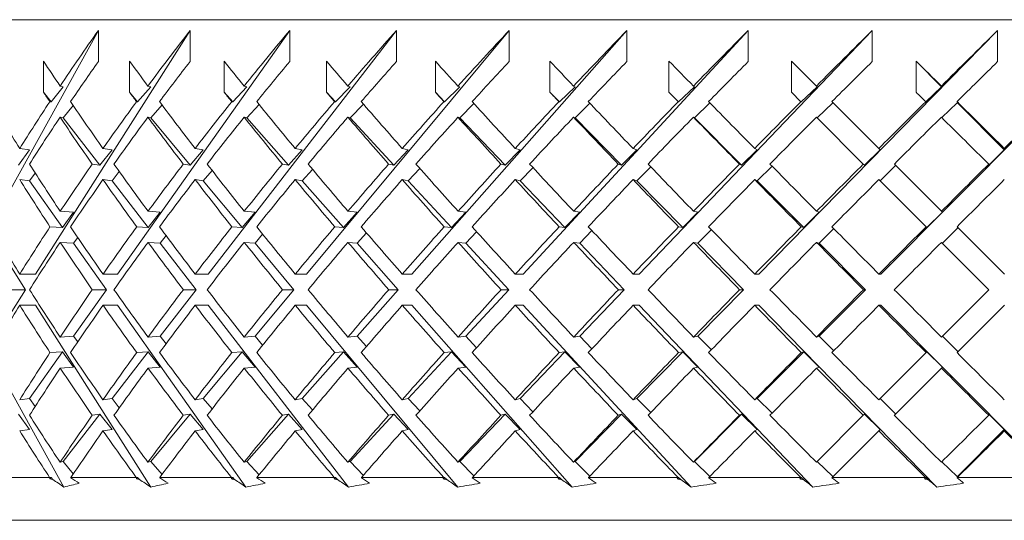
# Model space of a CAD drawing. Header units: inches. Extents: x 2.6 to 18.2, y 0.6 to 16.4.
# Tile 37 of 44: x 16.566 to 17.238, y 12.174 to 12.515. Entities that reach past the tile are written whole.
import ezdxf

# ---------------------------------------------------------------- set-up
doc = ezdxf.new("R2010")
doc.units = ezdxf.units.IN
doc.header["$MEASUREMENT"] = 0

msp = doc.modelspace()

# ---------------------------------------------------------------- linework, layer by layer
at = {"color": 7, "linetype": 'Continuous', "lineweight": 15}
for p, q in [((18.12396, 12.51542), (16.37396, 12.51542)), ((16.52725, 12.34171), (16.61968, 12.50808)), ((16.57675, 12.34171), (16.6823, 12.50808)), ((16.61968, 12.50808), (16.61968, 12.48687)), ((16.63273, 12.34171), (16.75038, 12.50808)), ((16.6823, 12.50808), (16.6823, 12.48687)), ((16.69465, 12.34171), (16.82326, 12.50808)), ((16.75038, 12.50808), (16.75038, 12.48687)), ((16.7619, 12.34171), (16.90024, 12.50808)), ((16.82326, 12.50808), (16.82326, 12.48687)), ((16.83385, 12.34171), (16.98058, 12.50808)), ((16.90024, 12.50808), (16.90024, 12.48687)), ((16.90979, 12.34171), (17.0635, 12.50808)), ((16.98058, 12.50808), (16.98058, 12.48687)), ((16.989, 12.34171), (17.14821, 12.50808)), ((17.0635, 12.50808), (17.0635, 12.48687)), ((17.07071, 12.34171), (17.23389, 12.50808)), ((17.14821, 12.50808), (17.14821, 12.48687)), ((17.15414, 12.34171), (17.31972, 12.50808)), ((17.23389, 12.50808), (17.23389, 12.48687)), ((16.58224, 12.46591), (16.58224, 12.48712)), ((16.64099, 12.46591), (16.64099, 12.48712)), ((16.7056, 12.46591), (16.7056, 12.48712)), ((16.77544, 12.46591), (16.77544, 12.48712)), ((16.84984, 12.46591), (16.84984, 12.48712)), ((16.92809, 12.46591), (16.92809, 12.48712)), ((17.00942, 12.46591), (17.00942, 12.48712)), ((17.1101, 12.47009), (17.09307, 12.48712)), ((17.09307, 12.46591), (17.09307, 12.48712)), ((17.17821, 12.46591), (17.17821, 12.48712)), ((17.17821, 12.48712), (17.1956, 12.46965)), ((16.59575, 12.46965), (16.58737, 12.45928)), ((16.59575, 12.46965), (16.59356, 12.47009)), ((16.65552, 12.46965), (16.64651, 12.45928)), ((16.65552, 12.46965), (16.65354, 12.47009)), ((16.72101, 12.46965), (16.71145, 12.45928)), ((16.72101, 12.46965), (16.71926, 12.47009)), ((16.79158, 12.46965), (16.78157, 12.45928)), ((16.79158, 12.46965), (16.79007, 12.47009)), ((16.86656, 12.46965), (16.85619, 12.45928)), ((16.86656, 12.46965), (16.8653, 12.47009)), ((16.94522, 12.46965), (16.93459, 12.45928)), ((16.94522, 12.46965), (16.94423, 12.47009)), ((17.02681, 12.46965), (17.01602, 12.45928)), ((17.02681, 12.46965), (17.02609, 12.47009)), ((17.11054, 12.46965), (17.0997, 12.45928)), ((17.11054, 12.46965), (17.1101, 12.47009)), ((17.1956, 12.46965), (17.18481, 12.45928)), ((17.1956, 12.46965), (17.19545, 12.47009)), ((16.58737, 12.45928), (16.58224, 12.46591)), ((16.64651, 12.45928), (16.64099, 12.46591)), ((16.71145, 12.45928), (16.7056, 12.46591)), ((16.78157, 12.45928), (16.77544, 12.46591)), ((16.85619, 12.45928), (16.84984, 12.46591)), ((16.93459, 12.45928), (16.92809, 12.46591)), ((17.01602, 12.45928), (17.00942, 12.46591)), ((17.09307, 12.46591), (17.09953, 12.45945)), ((16.58651, 12.45945), (16.58737, 12.45928)), ((16.59575, 12.44844), (16.60252, 12.45683)), ((16.64573, 12.45945), (16.64651, 12.45928)), ((16.65552, 12.44844), (16.66315, 12.45722)), ((16.71076, 12.45945), (16.71145, 12.45928)), ((16.72101, 12.44844), (16.7294, 12.45755)), ((16.78097, 12.45945), (16.78157, 12.45928)), ((16.79158, 12.44844), (16.80066, 12.45784)), ((16.85569, 12.45945), (16.85619, 12.45928)), ((16.86656, 12.44844), (16.87623, 12.45811)), ((16.9342, 12.45945), (16.93459, 12.45928)), ((16.94522, 12.44844), (16.95538, 12.45836)), ((17.01574, 12.45945), (17.01602, 12.45928)), ((17.02681, 12.44844), (17.03736, 12.45859)), ((17.09953, 12.45945), (17.0997, 12.45928)), ((17.11054, 12.44844), (17.12125, 12.45869)), ((17.15273, 12.42747), (17.1207, 12.45949)), ((17.12125, 12.45894), (17.12125, 12.45869)), ((17.18475, 12.45945), (17.18481, 12.45928)), ((17.19574, 12.44858), (17.20625, 12.45869)), ((17.20616, 12.45949), (17.20638, 12.45882)), ((17.20625, 12.45894), (17.20638, 12.45882)), ((17.20625, 12.45894), (17.20625, 12.45869)), ((17.20625, 12.45894), (17.23843, 12.42661)), ((16.59575, 12.44844), (16.59356, 12.44887)), ((16.62074, 12.41611), (16.59575, 12.44844)), ((16.65552, 12.44844), (16.65354, 12.44887)), ((16.68241, 12.41611), (16.65552, 12.44844)), ((16.72101, 12.44844), (16.71926, 12.44887)), ((16.74953, 12.41611), (16.72101, 12.44844)), ((16.79158, 12.44844), (16.79007, 12.44887)), ((16.82146, 12.41611), (16.79158, 12.44844)), ((16.86656, 12.44844), (16.8653, 12.44887)), ((16.8975, 12.41611), (16.86656, 12.44844)), ((16.94522, 12.44844), (16.94423, 12.44887)), ((16.97694, 12.41611), (16.94522, 12.44844)), ((17.02681, 12.44844), (17.02609, 12.44887)), ((17.05899, 12.41611), (17.02681, 12.44844)), ((17.1101, 12.44887), (17.14214, 12.41684)), ((16.5727, 12.42661), (16.56513, 12.41611)), ((16.5727, 12.42661), (16.56595, 12.42747)), ((16.62902, 12.42661), (16.62074, 12.41611)), ((16.62902, 12.42661), (16.62284, 12.42747)), ((16.69131, 12.42661), (16.68241, 12.41611)), ((16.69131, 12.42661), (16.68577, 12.42747)), ((16.75897, 12.42661), (16.74953, 12.41611)), ((16.75897, 12.42661), (16.75412, 12.42747)), ((16.83135, 12.42661), (16.82146, 12.41611)), ((16.83135, 12.42661), (16.82723, 12.42747)), ((16.90775, 12.42661), (16.8975, 12.41611)), ((16.90775, 12.42661), (16.90441, 12.42747)), ((16.98744, 12.42661), (16.97694, 12.41611)), ((16.98744, 12.42661), (16.98491, 12.42747)), ((17.06965, 12.42661), (17.05899, 12.41611)), ((17.06965, 12.42661), (17.06794, 12.42747)), ((17.15358, 12.42661), (17.14287, 12.41611)), ((17.15358, 12.42661), (17.15273, 12.42747)), ((17.23843, 12.42661), (17.22778, 12.41611)), ((17.23843, 12.42661), (17.23843, 12.42747)), ((16.61544, 12.41684), (16.62074, 12.41611)), ((16.67765, 12.41684), (16.68241, 12.41611)), ((16.74536, 12.41684), (16.74953, 12.41611)), ((16.81793, 12.41684), (16.82146, 12.41611)), ((16.89464, 12.41684), (16.8975, 12.41611)), ((16.90775, 12.4054), (16.91653, 12.41439)), ((16.97476, 12.41684), (16.97694, 12.41611)), ((16.98744, 12.4054), (16.99696, 12.41492)), ((17.05753, 12.41684), (17.05899, 12.41611)), ((17.06965, 12.4054), (17.07981, 12.41542)), ((17.14214, 12.41684), (17.14287, 12.41611)), ((17.15358, 12.4054), (17.16416, 12.41577)), ((17.19555, 12.38464), (17.16333, 12.41687)), ((17.16416, 12.41603), (17.16416, 12.41577)), ((17.22778, 12.41684), (17.22778, 12.41611)), ((16.5727, 12.4054), (16.57657, 12.41076)), ((16.62902, 12.4054), (16.634, 12.41172)), ((16.69131, 12.4054), (16.69735, 12.41252)), ((16.75897, 12.4054), (16.766, 12.41321)), ((16.83135, 12.4054), (16.8393, 12.41383)), ((16.5727, 12.4054), (16.56595, 12.40625)), ((16.59529, 12.37345), (16.5727, 12.4054)), ((16.62902, 12.4054), (16.62284, 12.40625)), ((16.65371, 12.37345), (16.62902, 12.4054)), ((16.69131, 12.4054), (16.68577, 12.40625)), ((16.71787, 12.37345), (16.69131, 12.4054)), ((16.75897, 12.4054), (16.75412, 12.40625)), ((16.78715, 12.37345), (16.75897, 12.4054)), ((16.83135, 12.4054), (16.82723, 12.40625)), ((16.86087, 12.37345), (16.83135, 12.4054)), ((16.90775, 12.4054), (16.90441, 12.40625)), ((16.93832, 12.37345), (16.90775, 12.4054)), ((16.98744, 12.4054), (16.98491, 12.40625)), ((17.01877, 12.37345), (16.98744, 12.4054)), ((17.06965, 12.4054), (17.06794, 12.40625)), ((17.10144, 12.37345), (17.06965, 12.4054)), ((17.15273, 12.40625), (17.18496, 12.37402)), ((16.60281, 12.38403), (16.59363, 12.38464)), ((16.60281, 12.38403), (16.59529, 12.37345)), ((16.66193, 12.38403), (16.65362, 12.38464)), ((16.66193, 12.38403), (16.65371, 12.37345)), ((16.72671, 12.38403), (16.71787, 12.37345)), ((16.72671, 12.38403), (16.71934, 12.38464)), ((16.79652, 12.38403), (16.78715, 12.37345)), ((16.79652, 12.38403), (16.79016, 12.38464)), ((16.87069, 12.38403), (16.86087, 12.37345)), ((16.87069, 12.38403), (16.86539, 12.38464)), ((16.9485, 12.38403), (16.93832, 12.37345)), ((16.9485, 12.38403), (16.94433, 12.38464)), ((17.0292, 12.38403), (17.01877, 12.37345)), ((17.0292, 12.38403), (17.02619, 12.38464)), ((17.11202, 12.38403), (17.10144, 12.37345)), ((17.11202, 12.38403), (17.1102, 12.38464)), ((17.19616, 12.38403), (17.18553, 12.37345)), ((17.19616, 12.38403), (17.19555, 12.38464)), ((16.58664, 12.37402), (16.59529, 12.37345)), ((16.64588, 12.37402), (16.65371, 12.37345)), ((16.71092, 12.37402), (16.71787, 12.37345)), ((16.78115, 12.37402), (16.78715, 12.37345)), ((16.85588, 12.37402), (16.86087, 12.37345)), ((16.93439, 12.37402), (16.93832, 12.37345)), ((17.01594, 12.37402), (17.01877, 12.37345)), ((17.09973, 12.37402), (17.10144, 12.37345)), ((17.18496, 12.37402), (17.18553, 12.37345)), ((17.23848, 12.34171), (17.20616, 12.37403)), ((16.66193, 12.36282), (16.66595, 12.36798)), ((16.72671, 12.36282), (16.73188, 12.369)), ((16.79652, 12.36282), (16.80279, 12.36989)), ((16.87069, 12.36282), (16.878, 12.37069)), ((16.9485, 12.36282), (16.95677, 12.37142)), ((17.0292, 12.36282), (17.03835, 12.3721)), ((17.11202, 12.36282), (17.12196, 12.37276)), ((17.19616, 12.36282), (17.20667, 12.37327)), ((17.20667, 12.37352), (17.20667, 12.37327)), ((16.57002, 12.3311), (16.5499, 12.36282)), ((16.60281, 12.36282), (16.59363, 12.36342)), ((16.60281, 12.36282), (16.60562, 12.36678)), ((16.62523, 12.3311), (16.60281, 12.36282)), ((16.66193, 12.36282), (16.65362, 12.36342)), ((16.68645, 12.3311), (16.66193, 12.36282)), ((16.72671, 12.36282), (16.71934, 12.36342)), ((16.75309, 12.3311), (16.72671, 12.36282)), ((16.79652, 12.36282), (16.79016, 12.36342)), ((16.82449, 12.3311), (16.79652, 12.36282)), ((16.87069, 12.36282), (16.86539, 12.36342)), ((16.89999, 12.3311), (16.87069, 12.36282)), ((16.9485, 12.36282), (16.94433, 12.36342)), ((16.97885, 12.3311), (16.9485, 12.36282)), ((17.0292, 12.36282), (17.02619, 12.36342)), ((17.06031, 12.3311), (17.0292, 12.36282)), ((17.11202, 12.36282), (17.1102, 12.36342)), ((17.14359, 12.3311), (17.11202, 12.36282)), ((17.19555, 12.36342), (17.22788, 12.3311)), ((16.57675, 12.34171), (16.56598, 12.34171)), ((16.63273, 12.34171), (16.62288, 12.34171)), ((16.69465, 12.34171), (16.68581, 12.34171)), ((16.7619, 12.34171), (16.75416, 12.34171)), ((16.83385, 12.34171), (16.82728, 12.34171)), ((16.90979, 12.34171), (16.90446, 12.34171)), ((16.989, 12.34171), (16.98495, 12.34171)), ((17.07071, 12.34171), (17.06799, 12.34171)), ((17.15414, 12.34171), (17.15278, 12.34171)), ((16.5499, 12.29938), (16.57002, 12.3311)), ((16.57002, 12.3311), (16.5594, 12.3311)), ((16.60281, 12.29938), (16.62523, 12.3311)), ((16.62523, 12.3311), (16.61551, 12.3311)), ((16.66193, 12.29938), (16.68645, 12.3311)), ((16.68645, 12.3311), (16.67773, 12.3311)), ((16.72671, 12.29938), (16.75309, 12.3311)), ((16.75309, 12.3311), (16.74545, 12.3311)), ((16.79652, 12.29938), (16.82449, 12.3311)), ((16.82449, 12.3311), (16.81801, 12.3311)), ((16.87069, 12.29938), (16.89999, 12.3311)), ((16.89999, 12.3311), (16.89473, 12.3311)), ((16.9485, 12.29938), (16.97885, 12.3311)), ((16.97885, 12.3311), (16.97486, 12.3311)), ((17.0292, 12.29938), (17.06031, 12.3311)), ((17.06031, 12.3311), (17.05763, 12.3311)), ((17.11202, 12.29938), (17.14359, 12.3311)), ((17.14359, 12.3311), (17.14224, 12.3311)), ((17.22788, 12.3311), (17.19555, 12.29878)), ((16.5962, 12.19638), (16.52725, 12.32049)), ((16.57675, 12.32049), (16.56598, 12.32049)), ((16.65549, 12.19638), (16.57675, 12.32049)), ((16.63273, 12.32049), (16.62288, 12.32049)), ((16.7205, 12.19638), (16.63273, 12.32049)), ((16.69465, 12.32049), (16.68581, 12.32049)), ((16.79059, 12.19638), (16.69465, 12.32049)), ((16.7619, 12.32049), (16.75416, 12.32049)), ((16.8651, 12.19638), (16.7619, 12.32049)), ((16.83385, 12.32049), (16.82728, 12.32049)), ((16.94331, 12.19638), (16.83385, 12.32049)), ((16.90979, 12.32049), (16.90446, 12.32049)), ((17.02446, 12.19638), (16.90979, 12.32049)), ((16.989, 12.32049), (16.98495, 12.32049)), ((17.10777, 12.19638), (16.989, 12.32049)), ((17.07071, 12.32049), (17.06799, 12.32049)), ((17.19244, 12.19638), (17.07071, 12.32049)), ((17.15414, 12.32049), (17.15278, 12.32049)), ((17.27766, 12.19638), (17.15414, 12.32049)), ((17.20616, 12.28817), (17.23848, 12.32049)), ((16.59363, 12.29878), (16.60281, 12.29938)), ((16.60562, 12.29542), (16.60281, 12.29938)), ((16.65362, 12.29878), (16.66193, 12.29938)), ((16.66595, 12.29422), (16.66193, 12.29938)), ((16.71934, 12.29878), (16.72671, 12.29938)), ((16.73188, 12.2932), (16.72671, 12.29938)), ((16.79016, 12.29878), (16.79652, 12.29938)), ((16.80279, 12.29231), (16.79652, 12.29938)), ((16.86539, 12.29878), (16.87069, 12.29938)), ((16.878, 12.29151), (16.87069, 12.29938)), ((16.94433, 12.29878), (16.9485, 12.29938)), ((16.95677, 12.29078), (16.9485, 12.29938)), ((17.02619, 12.29878), (17.0292, 12.29938)), ((17.03835, 12.2901), (17.0292, 12.29938)), ((17.1102, 12.29878), (17.11202, 12.29938)), ((17.12196, 12.28944), (17.11202, 12.29938)), ((17.20667, 12.28893), (17.19616, 12.29938)), ((16.5727, 12.2568), (16.59529, 12.28875)), ((16.59529, 12.28875), (16.58664, 12.28818)), ((16.59529, 12.28875), (16.60281, 12.27817)), ((16.62902, 12.2568), (16.65371, 12.28875)), ((16.65371, 12.28875), (16.64588, 12.28818)), ((16.65371, 12.28875), (16.66193, 12.27817)), ((16.69131, 12.2568), (16.71787, 12.28875)), ((16.71787, 12.28875), (16.71092, 12.28818)), ((16.71787, 12.28875), (16.72671, 12.27817)), ((16.75897, 12.2568), (16.78715, 12.28875)), ((16.78715, 12.28875), (16.78115, 12.28818)), ((16.78715, 12.28875), (16.79652, 12.27817)), ((16.83135, 12.2568), (16.86087, 12.28875)), ((16.86087, 12.28875), (16.85588, 12.28818)), ((16.86087, 12.28875), (16.87069, 12.27817)), ((16.90775, 12.2568), (16.93832, 12.28875)), ((16.93832, 12.28875), (16.93439, 12.28818)), ((16.93832, 12.28875), (16.9485, 12.27817)), ((16.98744, 12.2568), (17.01877, 12.28875)), ((17.01877, 12.28875), (17.01594, 12.28818)), ((17.01877, 12.28875), (17.0292, 12.27817)), ((17.06965, 12.2568), (17.10144, 12.28875)), ((17.10144, 12.28875), (17.09973, 12.28818)), ((17.10144, 12.28875), (17.11202, 12.27817)), ((17.18496, 12.28818), (17.15273, 12.25595)), ((17.18553, 12.28875), (17.18496, 12.28818)), ((17.18553, 12.28875), (17.19616, 12.27817)), ((17.20667, 12.28893), (17.20667, 12.28868)), ((16.59363, 12.27756), (16.60281, 12.27817)), ((16.65362, 12.27756), (16.66193, 12.27817)), ((16.71934, 12.27756), (16.72671, 12.27817)), ((16.79016, 12.27756), (16.79652, 12.27817)), ((16.86539, 12.27756), (16.87069, 12.27817)), ((16.94433, 12.27756), (16.9485, 12.27817)), ((17.02619, 12.27756), (17.0292, 12.27817)), ((17.1102, 12.27756), (17.11202, 12.27817)), ((17.16333, 12.24534), (17.19555, 12.27756)), ((17.19555, 12.27756), (17.19616, 12.27817)), ((16.56595, 12.25595), (16.5727, 12.2568)), ((16.57657, 12.25144), (16.5727, 12.2568)), ((16.62284, 12.25595), (16.62902, 12.2568)), ((16.634, 12.25048), (16.62902, 12.2568)), ((16.68577, 12.25595), (16.69131, 12.2568)), ((16.69735, 12.24968), (16.69131, 12.2568)), ((16.75412, 12.25595), (16.75897, 12.2568)), ((16.766, 12.24899), (16.75897, 12.2568)), ((16.82723, 12.25595), (16.83135, 12.2568)), ((16.8393, 12.24837), (16.83135, 12.2568)), ((16.90441, 12.25595), (16.90775, 12.2568)), ((16.91653, 12.24781), (16.90775, 12.2568)), ((16.98491, 12.25595), (16.98744, 12.2568)), ((16.99696, 12.24728), (16.98744, 12.2568)), ((17.06794, 12.25595), (17.06965, 12.2568)), ((17.07981, 12.24678), (17.06965, 12.2568)), ((17.16416, 12.24643), (17.15358, 12.2568)), ((16.56513, 12.24609), (16.5727, 12.23559)), ((16.59575, 12.21376), (16.62074, 12.24609)), ((16.62074, 12.24609), (16.61544, 12.24536)), ((16.62074, 12.24609), (16.62902, 12.23559)), ((16.65552, 12.21376), (16.68241, 12.24609)), ((16.68241, 12.24609), (16.67765, 12.24536)), ((16.68241, 12.24609), (16.69131, 12.23559)), ((16.72101, 12.21376), (16.74953, 12.24609)), ((16.74953, 12.24609), (16.74536, 12.24536)), ((16.74953, 12.24609), (16.75897, 12.23559)), ((16.79158, 12.21376), (16.82146, 12.24609)), ((16.82146, 12.24609), (16.81793, 12.24536)), ((16.82146, 12.24609), (16.83135, 12.23559)), ((16.86656, 12.21376), (16.8975, 12.24609)), ((16.8975, 12.24609), (16.89464, 12.24536)), ((16.8975, 12.24609), (16.90775, 12.23559)), ((16.94522, 12.21376), (16.97694, 12.24609)), ((16.97694, 12.24609), (16.97476, 12.24536)), ((16.97694, 12.24609), (16.98744, 12.23559)), ((17.02681, 12.21376), (17.05899, 12.24609)), ((17.05899, 12.24609), (17.05753, 12.24536)), ((17.05899, 12.24609), (17.06965, 12.23559)), ((17.14287, 12.24609), (17.14214, 12.24536)), ((17.14287, 12.24609), (17.15358, 12.23559)), ((17.16416, 12.24643), (17.16416, 12.24617)), ((17.22778, 12.24609), (17.23843, 12.23559)), ((17.22778, 12.24609), (17.22778, 12.24536)), ((17.14214, 12.24536), (17.1101, 12.21333)), ((16.56595, 12.23473), (16.5727, 12.23559)), ((16.62284, 12.23473), (16.62902, 12.23559)), ((16.68577, 12.23473), (16.69131, 12.23559)), ((16.75412, 12.23473), (16.75897, 12.23559)), ((16.82723, 12.23473), (16.83135, 12.23559)), ((16.90441, 12.23473), (16.90775, 12.23559)), ((16.98491, 12.23473), (16.98744, 12.23559)), ((17.06794, 12.23473), (17.06965, 12.23559)), ((17.12091, 12.20292), (17.15273, 12.23473)), ((17.15273, 12.23473), (17.15358, 12.23559)), ((17.23843, 12.23559), (17.20625, 12.20326)), ((17.23843, 12.23473), (17.23843, 12.23559)), ((16.59356, 12.21333), (16.59575, 12.21376)), ((16.60252, 12.20537), (16.59575, 12.21376)), ((16.65354, 12.21333), (16.65552, 12.21376)), ((16.66315, 12.20498), (16.65552, 12.21376)), ((16.71926, 12.21333), (16.72101, 12.21376)), ((16.7294, 12.20465), (16.72101, 12.21376)), ((16.79007, 12.21333), (16.79158, 12.21376)), ((16.80066, 12.20436), (16.79158, 12.21376)), ((16.8653, 12.21333), (16.86656, 12.21376)), ((16.87623, 12.20409), (16.86656, 12.21376)), ((16.94423, 12.21333), (16.94522, 12.21376)), ((16.95538, 12.20384), (16.94522, 12.21376)), ((17.02609, 12.21333), (17.02681, 12.21376)), ((17.03736, 12.20361), (17.02681, 12.21376)), ((17.12125, 12.20351), (17.11054, 12.21376)), ((17.20625, 12.20351), (17.19574, 12.21362)), ((16.54636, 12.20292), (16.5864, 12.20292)), ((16.58662, 12.20277), (16.5864, 12.20292)), ((16.5866, 12.20193), (16.58737, 12.20292)), ((16.58737, 12.20292), (16.58662, 12.20277)), ((16.58737, 12.20292), (16.58851, 12.20151)), ((16.60086, 12.20292), (16.60085, 12.20274)), ((16.60086, 12.20292), (16.64561, 12.20292)), ((16.64583, 12.20277), (16.64561, 12.20292)), ((16.64568, 12.20193), (16.64651, 12.20292)), ((16.64651, 12.20292), (16.64583, 12.20277)), ((16.64651, 12.20292), (16.64773, 12.20151)), ((16.6616, 12.20292), (16.66156, 12.20274)), ((16.6616, 12.20292), (16.71063, 12.20292)), ((16.71058, 12.20193), (16.71145, 12.20292)), ((16.71085, 12.20277), (16.71063, 12.20292)), ((16.71145, 12.20292), (16.71085, 12.20277)), ((16.71145, 12.20292), (16.71275, 12.20151)), ((16.728, 12.20292), (16.72794, 12.20274)), ((16.728, 12.20292), (16.78083, 12.20292)), ((16.78065, 12.20193), (16.78157, 12.20292)), ((16.78105, 12.20277), (16.78083, 12.20292)), ((16.78157, 12.20292), (16.78105, 12.20277)), ((16.78157, 12.20292), (16.78293, 12.20151)), ((16.79941, 12.20292), (16.79933, 12.20274)), ((16.79941, 12.20292), (16.85554, 12.20292)), ((16.85524, 12.20193), (16.85619, 12.20292)), ((16.85576, 12.20277), (16.85554, 12.20292)), ((16.85619, 12.20292), (16.85576, 12.20277)), ((16.85619, 12.20292), (16.8576, 12.20151)), ((16.87516, 12.20292), (16.87505, 12.20274)), ((16.87516, 12.20292), (16.93405, 12.20292)), ((16.93362, 12.20193), (16.93459, 12.20292)), ((16.93425, 12.20277), (16.93405, 12.20292)), ((16.93459, 12.20292), (16.93425, 12.20277)), ((16.93459, 12.20292), (16.93604, 12.20151)), ((16.9545, 12.20292), (16.95437, 12.20274)), ((16.9545, 12.20292), (17.01558, 12.20292)), ((17.01504, 12.20193), (17.01602, 12.20292)), ((17.01578, 12.20277), (17.01558, 12.20292)), ((17.01602, 12.20292), (17.01578, 12.20277)), ((17.01602, 12.20292), (17.01749, 12.20151)), ((17.03668, 12.20292), (17.03652, 12.20274)), ((17.03668, 12.20292), (17.09936, 12.20292)), ((17.09955, 12.20277), (17.09936, 12.20292)), ((17.0997, 12.20292), (17.09955, 12.20277)), ((17.0997, 12.20292), (17.10117, 12.20151)), ((17.12091, 12.20292), (17.12073, 12.20274)), ((17.12091, 12.20292), (17.18458, 12.20292)), ((17.12125, 12.20351), (17.12125, 12.20326)), ((17.18476, 12.20277), (17.18458, 12.20292)), ((17.18481, 12.20292), (17.18476, 12.20277)), ((17.18481, 12.20292), (17.18627, 12.20151)), ((17.20638, 12.20338), (17.20617, 12.20274)), ((17.20636, 12.20292), (17.20617, 12.20274)), ((17.20625, 12.20351), (17.20625, 12.20326)), ((17.20638, 12.20338), (17.20625, 12.20326)), ((17.20636, 12.20292), (17.27043, 12.20292)), ((18.12396, 12.17367), (16.37396, 12.17367))]:
    msp.add_line(p, q, dxfattribs=at)
for centre, major_axis, ratio, start_param, end_param in [((17.24896, 12.35219), (0.77168, 0.77168), 0.534511, 1.882545, 1.926517), ((17.24896, 12.35219), (0.79099, 0.79099), 0.472965, 1.833458, 1.877429), ((17.24896, 12.35219), (0.80839, 0.80839), 0.414214, 1.784371, 1.828342), ((17.24896, 12.35219), (0.82385, 0.82385), 0.357806, 1.735283, 1.779255), ((17.24896, 12.35219), (0.83732, 0.83732), 0.303347, 1.686196, 1.730167), ((17.24896, 12.35219), (0.84878, 0.84878), 0.250487, 1.637108, 1.68108), ((17.24896, 12.35219), (0.85819, 0.85819), 0.198912, 1.588021, 1.631993), ((17.24896, 12.35219), (0.86553, 0.86553), 0.148336, 1.538934, 1.582905), ((17.24896, 12.35219), (0.87079, 0.87079), 0.098491, 1.489846, 1.533818), ((17.24896, 12.33123), (0.82385, -0.82385), 0.357806, 4.189652, 4.209406), ((17.24896, 12.33097), (0.77168, 0.77168), 0.534511, 1.882545, 1.914262), ((17.24896, 12.33123), (0.83732, -0.83732), 0.303347, 4.23874, 4.258494), ((17.24896, 12.33097), (0.79099, 0.79099), 0.472965, 1.833458, 1.865175), ((17.24896, 12.33123), (0.84878, -0.84878), 0.250487, 4.287827, 4.307581), ((17.24896, 12.33097), (0.80839, 0.80839), 0.414214, 1.784371, 1.816087), ((17.24896, 12.33123), (0.85819, -0.85819), 0.198912, 4.336915, 4.356668), ((17.24896, 12.33097), (0.82385, 0.82385), 0.357806, 1.735283, 1.767), ((17.24896, 12.33123), (0.86553, -0.86553), 0.148336, 4.386002, 4.405756), ((17.24896, 12.33097), (0.83732, 0.83732), 0.303347, 1.686196, 1.717913), ((17.24896, 12.33123), (0.87079, -0.87079), 0.098491, 4.435089, 4.454843), ((17.24896, 12.33097), (0.84878, 0.84878), 0.250487, 1.637108, 1.668825), ((17.24896, 12.33123), (0.87395, -0.87395), 0.049127, 4.484177, 4.503931), ((17.24896, 12.33097), (0.85819, 0.85819), 0.198912, 1.588021, 1.619738), ((17.24896, 12.33097), (0.86553, 0.86553), 0.148336, 1.538934, 1.57065), ((17.24896, 12.33123), (0.87395, -0.87395), 0.049127, 1.68108, 1.700834), ((17.24896, 12.33097), (0.87079, 0.87079), 0.098491, 1.489846, 1.521563), ((17.24896, 12.31001), (0.82385, -0.82385), 0.357806, 4.189652, 4.19715), ((17.24896, 12.31001), (0.83732, -0.83732), 0.303347, 4.23874, 4.246237), ((17.24896, 12.31001), (0.84878, -0.84878), 0.250487, 4.287827, 4.295325), ((17.24896, 12.31001), (0.85819, -0.85819), 0.198912, 4.336915, 4.344412), ((17.24896, 12.31001), (0.86553, -0.86553), 0.148336, 4.386002, 4.393499), ((17.24896, 12.31001), (0.87079, -0.87079), 0.098491, 4.435089, 4.442587), ((17.24896, 12.31001), (0.87395, -0.87395), 0.049127, 4.484177, 4.491674), ((17.24896, 12.31001), (0.87395, -0.87395), 0.049127, 1.693336, 1.700834), ((17.24896, 12.33123), (0.80839, -0.80839), 0.414214, 4.172574, 4.209479), ((17.24896, 12.35219), (0.77168, 0.77168), 0.534511, 1.938773, 1.975531), ((17.24896, 12.33123), (0.82385, -0.82385), 0.357806, 4.221661, 4.258567), ((17.24896, 12.35219), (0.79099, 0.79099), 0.472965, 1.889686, 1.926444), ((17.24896, 12.33123), (0.83732, -0.83732), 0.303347, 4.270748, 4.307654), ((17.24896, 12.35219), (0.80839, 0.80839), 0.414214, 1.840599, 1.877356), ((17.24896, 12.33123), (0.84878, -0.84878), 0.250487, 4.319836, 4.356742), ((17.24896, 12.35219), (0.82385, 0.82385), 0.357806, 1.791511, 1.828269), ((17.24896, 12.33123), (0.85819, -0.85819), 0.198912, 4.368923, 4.405829), ((17.24896, 12.35219), (0.83732, 0.83732), 0.303347, 1.742424, 1.779182), ((17.24896, 12.33123), (0.86553, -0.86553), 0.148336, 4.418011, 4.454916), ((17.24896, 12.35219), (0.84878, 0.84878), 0.250487, 1.693336, 1.730094), ((17.24896, 12.33123), (0.87079, -0.87079), 0.098491, 4.467098, 4.504004), ((17.24896, 12.35219), (0.85819, 0.85819), 0.198912, 1.644249, 1.681007), ((17.24896, 12.33123), (0.87395, -0.87395), 0.049127, 4.516185, 4.553091), ((17.24896, 12.35219), (0.86553, 0.86553), 0.148336, 1.595162, 1.631919), ((17.24896, 12.35219), (0.87079, 0.87079), 0.098491, 1.546074, 1.582832), ((17.24896, 12.33123), (0.87395, -0.87395), 0.049127, 1.631919, 1.668825), ((17.24896, 12.35219), (0.87395, 0.87395), 0.049127, 1.496987, 1.533745), ((17.24896, 12.33097), (0.77168, 0.77168), 0.534511, 1.926517, 1.96335), ((17.24896, 12.31001), (0.82385, -0.82385), 0.357806, 4.209406, 4.246384), ((17.24896, 12.33097), (0.79099, 0.79099), 0.472965, 1.877429, 1.914263), ((17.24896, 12.31001), (0.83732, -0.83732), 0.303347, 4.258494, 4.295472), ((17.24896, 12.33097), (0.80839, 0.80839), 0.414214, 1.828342, 1.865176), ((17.24896, 12.31001), (0.84878, -0.84878), 0.250487, 4.307581, 4.344559), ((17.24896, 12.33097), (0.82385, 0.82385), 0.357806, 1.779255, 1.816088), ((17.24896, 12.31001), (0.85819, -0.85819), 0.198912, 4.356668, 4.393646), ((17.24896, 12.33097), (0.83732, 0.83732), 0.303347, 1.730167, 1.767001), ((17.24896, 12.31001), (0.86553, -0.86553), 0.148336, 4.405756, 4.442734), ((17.24896, 12.33097), (0.84878, 0.84878), 0.250487, 1.68108, 1.717913), ((17.24896, 12.31001), (0.87079, -0.87079), 0.098491, 4.454843, 4.491821), ((17.24896, 12.33097), (0.85819, 0.85819), 0.198912, 1.631993, 1.668826), ((17.24896, 12.31001), (0.87395, -0.87395), 0.049127, 4.503931, 4.540909), ((17.24896, 12.33097), (0.86553, 0.86553), 0.148336, 1.582905, 1.619739), ((17.24896, 12.33097), (0.87079, 0.87079), 0.098491, 1.533818, 1.570651), ((17.24896, 12.31001), (0.87395, -0.87395), 0.049127, 1.644102, 1.68108), ((17.24896, 12.33123), (0.80839, -0.80839), 0.414214, 4.22166, 4.25861), ((17.24896, 12.35219), (0.79099, 0.79099), 0.472965, 1.938626, 1.975488), ((17.24896, 12.33123), (0.82385, -0.82385), 0.357806, 4.270748, 4.307698), ((17.24896, 12.35219), (0.80839, 0.80839), 0.414214, 1.889539, 1.9264), ((17.24896, 12.33123), (0.83732, -0.83732), 0.303347, 4.319835, 4.356785), ((17.24896, 12.35219), (0.82385, 0.82385), 0.357806, 1.840452, 1.877313), ((17.24896, 12.33123), (0.84878, -0.84878), 0.250487, 4.368922, 4.405872), ((17.24896, 12.35219), (0.83732, 0.83732), 0.303347, 1.791364, 1.828225), ((17.24896, 12.33123), (0.85819, -0.85819), 0.198912, 4.41801, 4.45496), ((17.24896, 12.35219), (0.84878, 0.84878), 0.250487, 1.742277, 1.779138), ((17.24896, 12.33123), (0.86553, -0.86553), 0.148336, 4.467097, 4.504047), ((17.24896, 12.35219), (0.85819, 0.85819), 0.198912, 1.693189, 1.730051), ((17.24896, 12.33123), (0.87079, -0.87079), 0.098491, 4.516185, 4.553135), ((17.24896, 12.35219), (0.86553, 0.86553), 0.148336, 1.644102, 1.680963), ((17.24896, 12.33123), (0.87395, -0.87395), 0.049127, 4.565272, 4.602222), ((17.24896, 12.35219), (0.87079, 0.87079), 0.098491, 1.595015, 1.631876), ((17.24896, 12.35219), (0.87395, 0.87395), 0.049127, 1.545927, 1.582789), ((17.24896, 12.31001), (0.80839, -0.80839), 0.414214, 4.209479, 4.246472), ((17.24896, 12.33097), (0.79099, 0.79099), 0.472965, 1.926444, 1.963351), ((17.24896, 12.31001), (0.82385, -0.82385), 0.357806, 4.258567, 4.295559), ((17.24896, 12.33097), (0.80839, 0.80839), 0.414214, 1.877356, 1.914263), ((17.24896, 12.31001), (0.83732, -0.83732), 0.303347, 4.307654, 4.344647), ((17.24896, 12.33097), (0.82385, 0.82385), 0.357806, 1.828269, 1.865176), ((17.24896, 12.31001), (0.84878, -0.84878), 0.250487, 4.356742, 4.393734), ((17.24896, 12.33097), (0.83732, 0.83732), 0.303347, 1.779182, 1.816089), ((17.24896, 12.31001), (0.85819, -0.85819), 0.198912, 4.405829, 4.442821), ((17.24896, 12.33097), (0.84878, 0.84878), 0.250487, 1.730094, 1.767001), ((17.24896, 12.31001), (0.86553, -0.86553), 0.148336, 4.454916, 4.491909), ((17.24896, 12.33097), (0.85819, 0.85819), 0.198912, 1.681007, 1.717914), ((17.24896, 12.31001), (0.87079, -0.87079), 0.098491, 4.504004, 4.540996), ((17.24896, 12.33097), (0.86553, 0.86553), 0.148336, 1.631919, 1.668827), ((17.24896, 12.31001), (0.87395, -0.87395), 0.049127, 4.553091, 4.590084), ((17.24896, 12.33097), (0.87079, 0.87079), 0.098491, 1.582832, 1.619739), ((17.24896, 12.33097), (0.87395, 0.87395), 0.049127, 1.533745, 1.570652), ((17.24896, 12.33123), (0.79099, -0.79099), 0.472965, 4.22166, 4.258625), ((17.24896, 12.35219), (0.79099, 0.79099), 0.472965, 1.987626, 2.024561), ((17.24896, 12.33123), (0.80839, -0.80839), 0.414214, 4.270747, 4.307712), ((17.24896, 12.35219), (0.80839, 0.80839), 0.414214, 1.938539, 1.975473), ((17.24896, 12.33123), (0.82385, -0.82385), 0.357806, 4.319834, 4.3568), ((17.24896, 12.35219), (0.82385, 0.82385), 0.357806, 1.889451, 1.926386), ((17.24896, 12.33123), (0.83732, -0.83732), 0.303347, 4.368922, 4.405887), ((17.24896, 12.35219), (0.83732, 0.83732), 0.303347, 1.840364, 1.877298), ((17.24896, 12.33123), (0.84878, -0.84878), 0.250487, 4.418009, 4.454974), ((17.24896, 12.35219), (0.84878, 0.84878), 0.250487, 1.791277, 1.828211), ((17.24896, 12.33123), (0.85819, -0.85819), 0.198912, 4.467097, 4.504062), ((17.24896, 12.35219), (0.85819, 0.85819), 0.198912, 1.742189, 1.779124), ((17.24896, 12.33123), (0.86553, -0.86553), 0.148336, 4.516184, 4.553149), ((17.24896, 12.35219), (0.86553, 0.86553), 0.148336, 1.693102, 1.730036), ((17.24896, 12.33123), (0.87079, -0.87079), 0.098491, 4.565271, 4.602236), ((17.24896, 12.35219), (0.87079, 0.87079), 0.098491, 1.644014, 1.680949), ((17.24896, 12.33123), (0.87395, -0.87395), 0.049127, 4.614359, 4.651324), ((17.24896, 12.35219), (0.87395, 0.87395), 0.049127, 1.594927, 1.631861), ((17.24896, 12.33097), (0.79099, 0.79099), 0.472965, 1.975488, 2.012438), ((17.24896, 12.31001), (0.80839, -0.80839), 0.414214, 4.25861, 4.295588), ((17.24896, 12.33097), (0.80839, 0.80839), 0.414214, 1.9264, 1.963351), ((17.24896, 12.31001), (0.82385, -0.82385), 0.357806, 4.307698, 4.344676), ((17.24896, 12.33097), (0.82385, 0.82385), 0.357806, 1.877313, 1.914264), ((17.24896, 12.31001), (0.83732, -0.83732), 0.303347, 4.356785, 4.393763), ((17.24896, 12.33097), (0.83732, 0.83732), 0.303347, 1.828225, 1.865176), ((17.24896, 12.31001), (0.84878, -0.84878), 0.250487, 4.405872, 4.44285), ((17.24896, 12.33097), (0.84878, 0.84878), 0.250487, 1.779138, 1.816089), ((17.24896, 12.31001), (0.85819, -0.85819), 0.198912, 4.45496, 4.491938), ((17.24896, 12.33097), (0.85819, 0.85819), 0.198912, 1.730051, 1.767001), ((17.24896, 12.31001), (0.86553, -0.86553), 0.148336, 4.504047, 4.541025), ((17.24896, 12.33097), (0.86553, 0.86553), 0.148336, 1.680963, 1.717914), ((17.24896, 12.31001), (0.87079, -0.87079), 0.098491, 4.553135, 4.590113), ((17.24896, 12.33097), (0.87079, 0.87079), 0.098491, 1.631876, 1.668827), ((17.24896, 12.31001), (0.87395, -0.87395), 0.049127, 4.602222, 4.6392), ((17.24896, 12.33097), (0.87395, 0.87395), 0.049127, 1.582789, 1.619739), ((17.24896, 12.33123), (0.79099, -0.79099), 0.472965, 4.270747, 4.307698), ((17.24896, 12.35219), (0.80839, 0.80839), 0.414214, 1.987597, 2.024575), ((17.24896, 12.33123), (0.80839, -0.80839), 0.414214, 4.319834, 4.356785), ((17.24896, 12.35219), (0.82385, 0.82385), 0.357806, 1.93851, 1.975488), ((17.24896, 12.33123), (0.82385, -0.82385), 0.357806, 4.368922, 4.405872), ((17.24896, 12.35219), (0.83732, 0.83732), 0.303347, 1.889422, 1.9264), ((17.24896, 12.33123), (0.83732, -0.83732), 0.303347, 4.418009, 4.45496), ((17.24896, 12.35219), (0.84878, 0.84878), 0.250487, 1.840335, 1.877313), ((17.24896, 12.33123), (0.84878, -0.84878), 0.250487, 4.467096, 4.504047), ((17.24896, 12.35219), (0.85819, 0.85819), 0.198912, 1.791247, 1.828225), ((17.24896, 12.33123), (0.85819, -0.85819), 0.198912, 4.516184, 4.553135), ((17.24896, 12.35219), (0.86553, 0.86553), 0.148336, 1.74216, 1.779138), ((17.24896, 12.33123), (0.86553, -0.86553), 0.148336, 4.565271, 4.602222), ((17.24896, 12.35219), (0.87079, 0.87079), 0.098491, 1.693073, 1.730051), ((17.24896, 12.33123), (0.87079, -0.87079), 0.098491, 4.614359, 4.651309), ((17.24896, 12.35219), (0.87395, 0.87395), 0.049127, 1.643985, 1.680963), ((17.24896, 12.33123), (0.87395, -0.87395), 0.049127, 4.663446, 4.700397), ((17.24896, 12.33097), (0.79099, 0.79099), 0.472965, 2.024561, 2.061526), ((17.24896, 12.31001), (0.79099, -0.79099), 0.472965, 4.258625, 4.295559), ((17.24896, 12.33097), (0.80839, 0.80839), 0.414214, 1.975473, 2.012438), ((17.24896, 12.31001), (0.80839, -0.80839), 0.414214, 4.307712, 4.344647), ((17.24896, 12.33097), (0.82385, 0.82385), 0.357806, 1.926386, 1.963351), ((17.24896, 12.31001), (0.82385, -0.82385), 0.357806, 4.3568, 4.393734), ((17.24896, 12.33097), (0.83732, 0.83732), 0.303347, 1.877298, 1.914263), ((17.24896, 12.31001), (0.83732, -0.83732), 0.303347, 4.405887, 4.442821), ((17.24896, 12.33097), (0.84878, 0.84878), 0.250487, 1.828211, 1.865176), ((17.24896, 12.31001), (0.84878, -0.84878), 0.250487, 4.454974, 4.491909), ((17.24896, 12.33097), (0.85819, 0.85819), 0.198912, 1.779124, 1.816089), ((17.24896, 12.31001), (0.85819, -0.85819), 0.198912, 4.504062, 4.540996), ((17.24896, 12.33097), (0.86553, 0.86553), 0.148336, 1.730036, 1.767001), ((17.24896, 12.31001), (0.86553, -0.86553), 0.148336, 4.553149, 4.590084), ((17.24896, 12.33097), (0.87079, 0.87079), 0.098491, 1.680949, 1.717914), ((17.24896, 12.31001), (0.87079, -0.87079), 0.098491, 4.602236, 4.639171), ((17.24896, 12.33097), (0.87395, 0.87395), 0.049127, 1.631861, 1.668827), ((17.24896, 12.31001), (0.87395, -0.87395), 0.049127, 4.651324, 4.688258), ((17.24896, 12.35219), (0.80839, 0.80839), 0.414214, 2.036713, 2.073706), ((17.24896, 12.33123), (0.79099, -0.79099), 0.472965, 4.319834, 4.356742), ((17.24896, 12.35219), (0.82385, 0.82385), 0.357806, 1.987626, 2.024618), ((17.24896, 12.33123), (0.80839, -0.80839), 0.414214, 4.368922, 4.405829), ((17.24896, 12.35219), (0.83732, 0.83732), 0.303347, 1.938539, 1.975531), ((17.24896, 12.33123), (0.82385, -0.82385), 0.357806, 4.418009, 4.454916), ((17.24896, 12.35219), (0.84878, 0.84878), 0.250487, 1.889451, 1.926444), ((17.24896, 12.33123), (0.83732, -0.83732), 0.303347, 4.467097, 4.504004), ((17.24896, 12.35219), (0.85819, 0.85819), 0.198912, 1.840364, 1.877356), ((17.24896, 12.33123), (0.84878, -0.84878), 0.250487, 4.516184, 4.553091), ((17.24896, 12.35219), (0.86553, 0.86553), 0.148336, 1.791277, 1.828269), ((17.24896, 12.33123), (0.85819, -0.85819), 0.198912, 4.565271, 4.602179), ((17.24896, 12.35219), (0.87079, 0.87079), 0.098491, 1.742189, 1.779182), ((17.24896, 12.33123), (0.86553, -0.86553), 0.148336, 4.614359, 4.651266), ((17.24896, 12.35219), (0.87395, 0.87395), 0.049127, 1.693102, 1.730094), ((17.24896, 12.33123), (0.87079, -0.87079), 0.098491, 4.663446, 4.700353), ((17.24896, 12.33123), (0.87395, -0.87395), 0.049127, 4.712534, 4.749441), ((17.24896, 12.33097), (0.80839, 0.80839), 0.414214, 2.024575, 2.061525), ((17.24896, 12.31001), (0.79099, -0.79099), 0.472965, 4.307698, 4.344559), ((17.24896, 12.33097), (0.82385, 0.82385), 0.357806, 1.975488, 2.012438), ((17.24896, 12.31001), (0.80839, -0.80839), 0.414214, 4.356785, 4.393646), ((17.24896, 12.33097), (0.83732, 0.83732), 0.303347, 1.9264, 1.96335), ((17.24896, 12.31001), (0.82385, -0.82385), 0.357806, 4.405872, 4.442734), ((17.24896, 12.33097), (0.84878, 0.84878), 0.250487, 1.877313, 1.914263), ((17.24896, 12.31001), (0.83732, -0.83732), 0.303347, 4.45496, 4.491821), ((17.24896, 12.33097), (0.85819, 0.85819), 0.198912, 1.828225, 1.865176), ((17.24896, 12.31001), (0.84878, -0.84878), 0.250487, 4.504047, 4.540909), ((17.24896, 12.33097), (0.86553, 0.86553), 0.148336, 1.779138, 1.816088), ((17.24896, 12.31001), (0.85819, -0.85819), 0.198912, 4.553135, 4.589996), ((17.24896, 12.33097), (0.87079, 0.87079), 0.098491, 1.730051, 1.767001), ((17.24896, 12.31001), (0.86553, -0.86553), 0.148336, 4.602222, 4.639083), ((17.24896, 12.33097), (0.87395, 0.87395), 0.049127, 1.680963, 1.717913), ((17.24896, 12.31001), (0.87079, -0.87079), 0.098491, 4.651309, 4.688171), ((17.24896, 12.31001), (0.87395, -0.87395), 0.049127, 4.700397, 4.737258), ((17.24896, 12.33123), (0.77168, -0.77168), 0.534511, 4.319835, 4.356668), ((17.24896, 12.35219), (0.82385, 0.82385), 0.357806, 2.036801, 2.073779), ((17.24896, 12.33123), (0.79099, -0.79099), 0.472965, 4.368922, 4.405756), ((17.24896, 12.35219), (0.83732, 0.83732), 0.303347, 1.987714, 2.024692), ((17.24896, 12.33123), (0.80839, -0.80839), 0.414214, 4.41801, 4.454843), ((17.24896, 12.35219), (0.84878, 0.84878), 0.250487, 1.938626, 1.975604), ((17.24896, 12.33123), (0.82385, -0.82385), 0.357806, 4.467097, 4.503931), ((17.24896, 12.35219), (0.85819, 0.85819), 0.198912, 1.889539, 1.926517), ((17.24896, 12.33123), (0.83732, -0.83732), 0.303347, 4.516185, 4.553018), ((17.24896, 12.35219), (0.86553, 0.86553), 0.148336, 1.840452, 1.877429), ((17.24896, 12.33123), (0.84878, -0.84878), 0.250487, 4.565272, 4.602105), ((17.24896, 12.35219), (0.87079, 0.87079), 0.098491, 1.791364, 1.828342), ((17.24896, 12.33123), (0.85819, -0.85819), 0.198912, 4.614359, 4.651193), ((17.24896, 12.35219), (0.87395, 0.87395), 0.049127, 1.742277, 1.779255), ((17.24896, 12.33123), (0.86553, -0.86553), 0.148336, 4.663447, 4.70028), ((17.24896, 12.33123), (0.87079, -0.87079), 0.098491, 4.712534, 4.749368), ((17.24896, 12.35219), (0.87395, 0.87395), 0.049127, 4.602105, 4.639083), ((17.24896, 12.31001), (0.77168, -0.77168), 0.534511, 4.307654, 4.34422), ((17.24896, 12.33097), (0.82385, 0.82385), 0.357806, 2.024618, 2.061288), ((17.24896, 12.31001), (0.79099, -0.79099), 0.472965, 4.356742, 4.393308), ((17.24896, 12.33097), (0.83732, 0.83732), 0.303347, 1.975531, 2.0122), ((17.24896, 12.31001), (0.80839, -0.80839), 0.414214, 4.405829, 4.442395), ((17.24896, 12.33097), (0.84878, 0.84878), 0.250487, 1.926444, 1.963113), ((17.24896, 12.31001), (0.82385, -0.82385), 0.357806, 4.454916, 4.491482), ((17.24896, 12.33097), (0.85819, 0.85819), 0.198912, 1.877356, 1.914026), ((17.24896, 12.31001), (0.83732, -0.83732), 0.303347, 4.504004, 4.54057), ((17.24896, 12.33097), (0.86553, 0.86553), 0.148336, 1.828269, 1.864938), ((17.24896, 12.31001), (0.84878, -0.84878), 0.250487, 4.553091, 4.589657), ((17.24896, 12.33097), (0.87079, 0.87079), 0.098491, 1.779182, 1.815851), ((17.24896, 12.31001), (0.85819, -0.85819), 0.198912, 4.602179, 4.638745), ((17.24896, 12.33097), (0.87395, 0.87395), 0.049127, 1.730094, 1.766764), ((17.24896, 12.31001), (0.86553, -0.86553), 0.148336, 4.651266, 4.687832), ((17.24896, 12.31001), (0.87079, -0.87079), 0.098491, 4.700353, 4.736919), ((17.24896, 12.33097), (0.87395, 0.87395), 0.049127, 4.614597, 4.651266), ((17.24896, 12.31001), (0.87395, -0.87395), 0.049127, 4.749441, 4.786007)]:
    msp.add_ellipse(centre, major_axis=major_axis, ratio=ratio, start_param=start_param, end_param=end_param, dxfattribs=at)
for points in [[(16.5866, 12.20193), (16.58661, 12.20221), (16.58661, 12.20249), (16.58662, 12.20277)], [(16.5866, 12.20193), (16.58724, 12.20179), (16.58787, 12.20165), (16.58851, 12.20151)], [(16.5962, 12.19638), (16.59363, 12.19809), (16.59107, 12.1998), (16.58851, 12.20151)], [(16.5962, 12.19638), (16.59964, 12.19719), (16.60309, 12.19807), (16.60653, 12.19901)], [(16.60085, 12.20274), (16.60274, 12.20149), (16.60463, 12.20025), (16.60653, 12.19901)], [(16.64568, 12.20193), (16.64573, 12.20221), (16.64578, 12.20249), (16.64583, 12.20277)], [(16.64568, 12.20193), (16.64637, 12.20179), (16.64705, 12.20165), (16.64773, 12.20151)], [(16.65549, 12.19638), (16.6529, 12.19809), (16.65032, 12.1998), (16.64773, 12.20151)], [(16.65549, 12.19638), (16.65942, 12.19719), (16.66335, 12.19807), (16.66728, 12.19901)], [(16.66156, 12.20274), (16.66347, 12.20149), (16.66537, 12.20025), (16.66728, 12.19901)], [(16.71058, 12.20193), (16.71067, 12.20221), (16.71076, 12.20249), (16.71085, 12.20277)], [(16.71058, 12.20193), (16.7113, 12.20179), (16.71202, 12.20165), (16.71275, 12.20151)], [(16.7205, 12.19638), (16.71791, 12.19809), (16.71533, 12.1998), (16.71275, 12.20151)], [(16.7205, 12.19638), (16.72488, 12.19719), (16.72926, 12.19807), (16.73364, 12.19901)], [(16.72794, 12.20274), (16.72984, 12.20149), (16.73174, 12.20025), (16.73364, 12.19901)], [(16.78065, 12.20193), (16.78078, 12.20221), (16.78092, 12.20249), (16.78105, 12.20277)], [(16.78065, 12.20193), (16.78141, 12.20179), (16.78217, 12.20165), (16.78293, 12.20151)], [(16.79059, 12.19638), (16.78804, 12.19809), (16.78548, 12.1998), (16.78293, 12.20151)], [(16.79059, 12.19638), (16.79538, 12.19719), (16.80017, 12.19807), (16.80496, 12.19901)], [(16.79933, 12.20274), (16.8012, 12.20149), (16.80308, 12.20025), (16.80496, 12.19901)], [(16.85524, 12.20193), (16.85541, 12.20221), (16.85558, 12.20249), (16.85576, 12.20277)], [(16.85524, 12.20193), (16.85603, 12.20179), (16.85681, 12.20165), (16.8576, 12.20151)], [(16.8651, 12.19638), (16.8626, 12.19809), (16.8601, 12.1998), (16.8576, 12.20151)], [(16.8651, 12.19638), (16.87025, 12.19719), (16.87541, 12.19807), (16.88055, 12.19901)], [(16.87505, 12.20274), (16.87688, 12.20149), (16.87872, 12.20025), (16.88055, 12.19901)], [(16.93362, 12.20193), (16.93383, 12.20221), (16.93404, 12.20249), (16.93425, 12.20277)], [(16.93362, 12.20193), (16.93443, 12.20179), (16.93523, 12.20165), (16.93604, 12.20151)], [(16.94331, 12.19638), (16.94088, 12.19809), (16.93846, 12.1998), (16.93604, 12.20151)], [(16.94331, 12.19638), (16.94877, 12.19719), (16.95424, 12.19807), (16.9597, 12.19901)], [(16.95437, 12.20274), (16.95614, 12.20149), (16.95792, 12.20025), (16.9597, 12.19901)], [(17.01504, 12.20193), (17.01528, 12.20221), (17.01553, 12.20249), (17.01578, 12.20277)], [(17.01504, 12.20193), (17.01585, 12.20179), (17.01667, 12.20165), (17.01749, 12.20151)], [(17.02446, 12.19638), (17.02213, 12.19809), (17.01981, 12.1998), (17.01749, 12.20151)], [(17.02446, 12.19638), (17.03018, 12.19719), (17.03591, 12.19807), (17.04163, 12.19901)], [(17.03652, 12.20274), (17.03823, 12.20149), (17.03993, 12.20025), (17.04163, 12.19901)], [(17.09871, 12.20193), (17.09899, 12.20221), (17.09927, 12.20249), (17.09955, 12.20277)], [(17.09871, 12.20193), (17.09953, 12.20179), (17.10035, 12.20165), (17.10117, 12.20151)], [(17.10777, 12.19638), (17.10557, 12.19809), (17.10337, 12.1998), (17.10117, 12.20151)], [(17.10777, 12.19638), (17.1137, 12.19719), (17.11963, 12.19807), (17.12555, 12.19901)], [(17.12073, 12.20274), (17.12234, 12.20149), (17.12395, 12.20025), (17.12555, 12.19901)], [(17.18382, 12.20193), (17.18413, 12.20221), (17.18445, 12.20249), (17.18476, 12.20277)], [(17.18382, 12.20193), (17.18464, 12.20179), (17.18546, 12.20165), (17.18627, 12.20151)], [(17.19244, 12.19638), (17.19039, 12.19809), (17.18833, 12.1998), (17.18627, 12.20151)], [(17.19244, 12.19638), (17.19852, 12.19719), (17.2046, 12.19807), (17.21067, 12.19901)], [(17.20617, 12.20274), (17.20767, 12.20149), (17.20917, 12.20025), (17.21067, 12.19901)]]:
    msp.add_open_spline(points, degree=3, dxfattribs=at)

doc.saveas('drawing.dxf')
